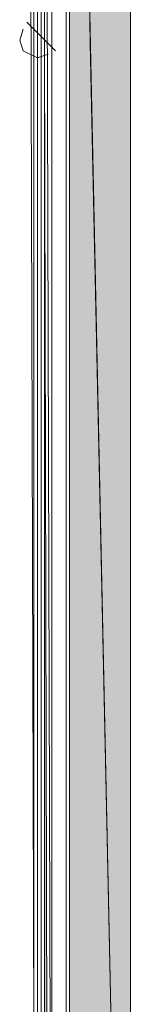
# Model space of a CAD drawing. Header units: millimetres. Extents: x -8934017 to -8932755, y 9525 to 11066.
# Tile 17 of 38: x -8933501.1 to -8933499.4, y 9629.97 to 9645.1. Entities that reach past the tile are written whole.
import ezdxf

# ---------------------------------------------------------------- set-up
doc = ezdxf.new("R2010")
doc.units = ezdxf.units.MM
doc.layers.add('Импорт в семействах', color=7, linetype='Continuous', lineweight=18)
doc.layers.add('Элементы узлов', color=7, linetype='Continuous', lineweight=18)

# ---------------------------------------------------------------- blocks, each defined once
blk = doc.blocks.new('Ригель в сборе - Окно для витража_dwg-21289138-Сечение 27')
at = {"layer": 'Импорт в семействах'}
for points in [[(-8933499.399, 9615.562), (-8933499.399, 9659.84), (-8933500.333, 9659.84), (-8933500.015, 9644.74)], [(-8933500.333, 9615.562), (-8933499.399, 9615.562), (-8933500.333, 9659.84), (-8933500.333, 9644.74)], [(-8933500.718, 9620.616), (-8933500.663, 9620.616), (-8933500.718, 9644.74)]]:
    blk.add_hatch(color=256, dxfattribs=at).paths.add_polyline_path(points)
for p, q in [((-8933500.333, 9659.84), (-8933500.015, 9644.74)), ((-8933499.399, 9615.562), (-8933500.333, 9659.84)), ((-8933500.333, 9659.84), (-8933500.333, 9644.74)), ((-8933499.399, 9615.562), (-8933499.399, 9659.84)), ((-8933500.663, 9620.616), (-8933500.718, 9644.74)), ((-8933500.718, 9644.74), (-8933500.718, 9620.616)), ((-8933500.333, 9644.74), (-8933500.333, 9615.562)), ((-8933500.015, 9644.74), (-8933499.399, 9615.562))]:
    blk.add_line(p, q, dxfattribs=at)
at = {"layer": 'Импорт в семействах', "color": 9, "true_color": 0xc0c0c0}
blk.add_line((-8933500.553, 9644.623), (-8933500.992, 9645.063), dxfattribs=at)
at = {"layer": 'Импорт в семействах', "flags": 128}
for points in [[(-8933500.718, 9659.785), (-8933500.718, 9620.616), (-8933500.718, 9659.84), (-8933500.718, 9620.616), (-8933500.718, 9659.84), (-8933500.608, 9620.561), (-8933500.608, 9659.84), (-8933500.608, 9620.561), (-8933500.608, 9659.785)], [(-8933500.883, 9629.626), (-8933500.937, 9647.7)], [(-8933500.883, 9655.775), (-8933500.883, 9622.484), (-8933500.883, 9655.83)], [(-8933500.883, 9655.775), (-8933500.883, 9622.484), (-8933500.883, 9655.775), (-8933500.883, 9622.484), (-8933500.883, 9655.83), (-8933500.883, 9622.484), (-8933500.883, 9655.83), (-8933500.883, 9622.484), (-8933500.883, 9655.885)], [(-8933500.883, 9655.83), (-8933500.883, 9622.484), (-8933500.883, 9655.83), (-8933500.883, 9622.484), (-8933500.883, 9655.94)], [(-8933500.883, 9655.885), (-8933500.883, 9622.484), (-8933500.883, 9655.885), (-8933500.883, 9622.429), (-8933500.883, 9655.995)], [(-8933500.827, 9655.94), (-8933500.827, 9622.429), (-8933500.827, 9655.94), (-8933500.827, 9622.429), (-8933500.827, 9655.995), (-8933500.827, 9622.429), (-8933500.827, 9655.995), (-8933500.827, 9622.374), (-8933500.827, 9655.995), (-8933500.827, 9622.374), (-8933500.827, 9655.995), (-8933500.827, 9622.319), (-8933500.827, 9656.05)], [(-8933500.773, 9655.995), (-8933500.773, 9622.319), (-8933500.773, 9655.995), (-8933500.773, 9622.319), (-8933500.773, 9656.105)], [(-8933500.718, 9656.05), (-8933500.718, 9622.319), (-8933500.718, 9656.05), (-8933500.718, 9622.264), (-8933500.718, 9656.105), (-8933500.718, 9622.264), (-8933500.718, 9656.105), (-8933500.718, 9622.264), (-8933500.718, 9656.16)], [(-8933500.718, 9656.105), (-8933500.718, 9622.264), (-8933500.718, 9656.105), (-8933500.718, 9622.209), (-8933500.718, 9656.215)], [(-8933500.718, 9656.16), (-8933500.718, 9622.209), (-8933500.718, 9656.16), (-8933500.718, 9620.616), (-8933500.718, 9656.215), (-8933500.718, 9620.616), (-8933500.718, 9656.215)], [(-8933500.663, 9644.568), (-8933500.827, 9644.513), (-8933501.047, 9644.623), (-8933501.102, 9644.788), (-8933501.047, 9644.953)]]:
    blk.add_lwpolyline(points, dxfattribs=at)
blk.add_lwpolyline([(-8933500.388, 9659.84), (-8933500.388, 9620.342), (-8933500.388, 9659.84), (-8933500.388, 9620.342), (-8933500.388, 9659.84), (-8933500.388, 9620.397), (-8933500.388, 9659.84), (-8933500.388, 9620.397), (-8933500.388, 9659.84), (-8933500.388, 9620.506), (-8933500.388, 9659.84), (-8933500.388, 9620.506)], close=True, dxfattribs=at)
blk = doc.blocks.new('Ригель в сборе - Ригель в сборе-21289257-Сечение 27')
blk.add_blockref('Ригель в сборе - Окно для витража_dwg-21289138-Сечение 27', (0, 0))

msp = doc.modelspace()

# ---------------------------------------------------------------- block references
at = {"layer": 'Элементы узлов'}
msp.add_blockref('Ригель в сборе - Ригель в сборе-21289257-Сечение 27', (0, 0), dxfattribs=at)

doc.saveas('drawing.dxf')
